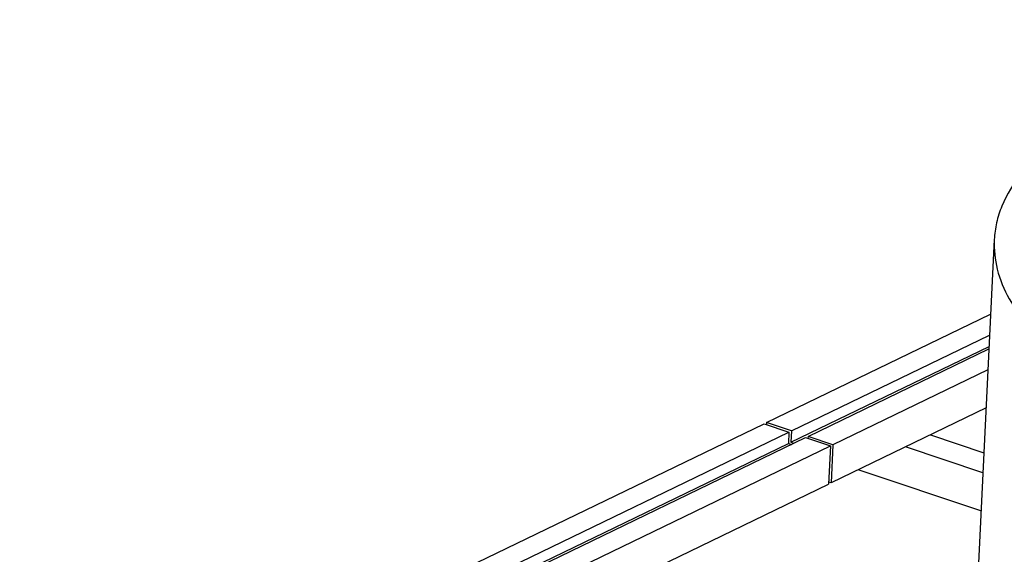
# Model space of a CAD drawing. Header units: millimetres. Extents: x -24622 to 2009, y -1603 to 2074.
# Tile 131 of 256: x -1476 to -1357, y 1148 to 1212. Entities that reach past the tile are written whole.
import ezdxf

# ---------------------------------------------------------------- set-up
doc = ezdxf.new("R2010")
doc.units = ezdxf.units.MM
doc.layers.add('02___PRT_ALL_AXES', color=7, linetype='Continuous')

msp = doc.modelspace()

# ---------------------------------------------------------------- linework, layer by layer
at = {"color": 7, "linetype": 'Continuous'}
for p, q in [((-1385.899, 1163.853), (-1358.914, 1176.9)), ((-1382.897, 1162.85), (-1359.037, 1174.386)), ((-1382.965, 1161.471), (-1359.105, 1173.007)), ((-1380.896, 1162.181), (-1359.119, 1172.71)), ((-1359.242, 1170.196), (-1377.894, 1161.179)), ((-1359.468, 1165.6), (-1378.119, 1156.582)), ((-1475.83, 1120.373), (-1386.198, 1163.708)), ((-1386.198, 1163.708), (-1383.196, 1162.706)), ((-1385.899, 1163.853), (-1385.911, 1163.612)), ((-1382.897, 1162.85), (-1385.899, 1163.853)), ((-1472.828, 1119.37), (-1383.196, 1162.706)), ((-1470.826, 1118.701), (-1381.194, 1162.037)), ((-1383.196, 1162.706), (-1383.263, 1161.327)), ((-1382.897, 1162.85), (-1382.965, 1161.471)), ((-1381.194, 1162.037), (-1378.192, 1161.034)), ((-1380.896, 1162.181), (-1380.907, 1161.941)), ((-1377.894, 1161.179), (-1380.896, 1162.181)), ((-1366.168, 1162.361), (-1359.732, 1160.211)), ((-1472.895, 1117.991), (-1383.263, 1161.327)), ((-1467.824, 1117.699), (-1378.192, 1161.034)), ((-1383.263, 1161.327), (-1382.909, 1161.208)), ((-1382.965, 1161.471), (-1382.61, 1161.353)), ((-1378.192, 1161.034), (-1378.418, 1156.438)), ((-1377.894, 1161.179), (-1378.119, 1156.582)), ((-1359.85, 1157.808), (-1369.156, 1160.916)), ((-1360.075, 1153.211), (-1374.87, 1158.153)), ((-1468.049, 1113.102), (-1378.418, 1156.438)), ((-1378.119, 1156.582), (-1378.406, 1156.678))]:
    msp.add_line(p, q, dxfattribs=at)
at = {"layer": '02___PRT_ALL_AXES', "color": 7, "linetype": 'Continuous'}
msp.add_line((-1358.473, 1185.88), (-1362.192, 1110.041), dxfattribs=at)
for points, start_tangent, end_tangent in [([(-1236.353, 1204.235), (-1245.149, 1206.822), (-1254.637, 1208.947), (-1274.968, 1211.657), (-1295.83, 1212.163), (-1305.971, 1211.571), (-1315.664, 1210.426), (-1324.726, 1208.752), (-1332.989, 1206.578), (-1340.297, 1203.946), (-1346.512, 1200.904), (-1351.519, 1197.511), (-1355.224, 1193.829), (-1357.556, 1189.928), (-1358.193, 1187.918), (-1358.473, 1185.881)], (-0.948491, 0.3168041), (-0.0490088, -0.9987983)), ([(-1358.473, 1185.881), (-1358.11, 1182.319), (-1356.679, 1178.755), (-1354.199, 1175.238), (-1350.705, 1171.818), (-1346.248, 1168.542), (-1340.888, 1165.458), (-1334.703, 1162.608), (-1327.777, 1160.033)], (-0.0490088, -0.9987983), (0.948491, -0.3168041))]:
    msp.add_spline(points, degree=3, dxfattribs=dict(at, start_tangent=start_tangent, end_tangent=end_tangent))

doc.saveas('drawing.dxf')
